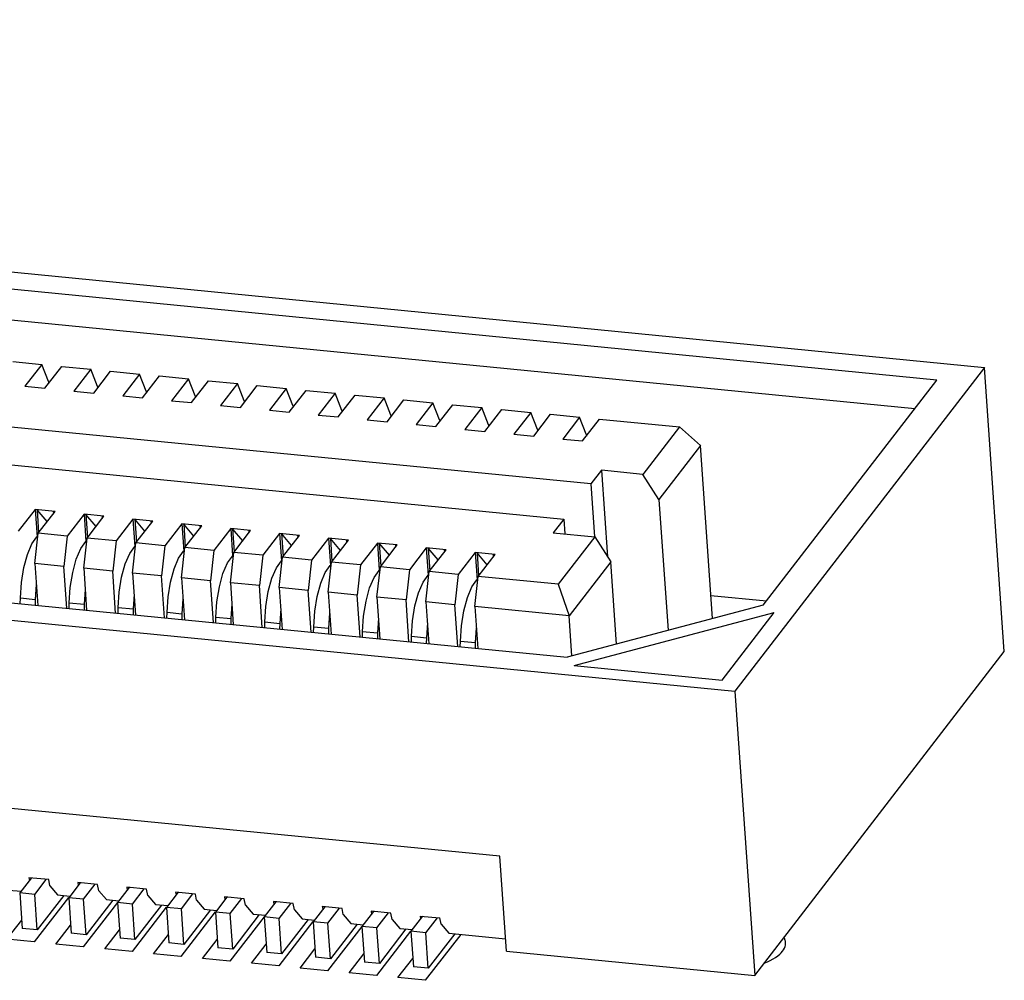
# Model space of a CAD drawing. Extents: x 0 to 1189, y 0 to 841.
# Tile 46 of 50: x 653 to 662, y 415 to 425. Entities that reach past the tile are written whole.
import ezdxf

# ---------------------------------------------------------------- set-up
doc = ezdxf.new("R2010")
doc.units = 0
doc.header["$LTSCALE"] = 65.395
doc.layers.get('0').update_dxf_attribs({"linetype": 'CONTINUOUS'})

msp = doc.modelspace()

# ---------------------------------------------------------------- linework, layer by layer
at = {"color": 7, "linetype": 'CONTINUOUS'}
for p, q in [((627.9546, 424.6366), (662.0979, 421.2901)), ((661.6378, 421.1679), (628.1748, 424.4477)), ((628.28, 424.143), (661.4267, 420.8942)), ((625.5512, 421.5199), (659.6944, 418.1734)), ((627.407, 421.5053), (658.0786, 418.4991)), ((658.3075, 420.1678), (646.3041, 421.3443)), ((652.7415, 421.3453), (653.021, 421.3179)), ((653.021, 421.3179), (652.8589, 421.1076)), ((653.0856, 421.153), (653.021, 421.3179)), ((653.0501, 421.0889), (653.2123, 421.2992)), ((653.2123, 421.2992), (653.4917, 421.2718)), ((653.4917, 421.2718), (653.3296, 421.0615)), ((653.5563, 421.1069), (653.4917, 421.2718)), ((653.5208, 421.0428), (653.683, 421.253)), ((653.683, 421.253), (653.9624, 421.2256)), ((653.9624, 421.2256), (653.8003, 421.0154)), ((654.027, 421.0607), (653.9624, 421.2256)), ((662.0979, 421.2901), (659.6944, 418.1734)), ((662.2884, 418.5535), (662.0979, 421.2901)), ((653.0856, 421.153), (653.0867, 421.1364)), ((653.9916, 420.9966), (654.1537, 421.2069)), ((654.1537, 421.2069), (654.4332, 421.1795)), ((654.4332, 421.1795), (654.271, 420.9692)), ((654.4977, 421.0146), (654.4332, 421.1795)), ((654.4623, 420.9505), (654.6244, 421.1608)), ((654.6244, 421.1608), (654.9039, 421.1334)), ((654.9039, 421.1334), (654.7417, 420.9231)), ((654.9685, 420.9684), (654.9039, 421.1334)), ((659.9666, 419.0008), (661.6378, 421.1679)), ((652.8589, 421.1076), (653.0501, 421.0889)), ((653.3296, 421.0615), (653.5208, 421.0428)), ((653.5563, 421.1069), (653.5575, 421.0902)), ((654.027, 421.0607), (654.0282, 421.0441)), ((654.933, 420.9044), (655.0951, 421.1146)), ((655.0951, 421.1146), (655.3746, 421.0872)), ((655.3746, 421.0872), (655.2125, 420.877)), ((655.4392, 420.9223), (655.3746, 421.0872)), ((655.4037, 420.8582), (655.5659, 421.0685)), ((655.5659, 421.0685), (655.8453, 421.0411)), ((655.8453, 421.0411), (655.6832, 420.8308)), ((655.9099, 420.8762), (655.8453, 421.0411)), ((646.0426, 421.0053), (658.0461, 419.8288)), ((653.8003, 421.0154), (653.9916, 420.9966)), ((654.271, 420.9692), (654.4623, 420.9505)), ((654.4977, 421.0146), (654.4989, 420.998)), ((654.9685, 420.9684), (654.9696, 420.9518)), ((655.8744, 420.8121), (656.0366, 421.0223)), ((656.0366, 421.0223), (656.316, 420.995)), ((656.316, 420.995), (656.1539, 420.7847)), ((656.3806, 420.83), (656.316, 420.995)), ((656.3452, 420.7659), (656.5073, 420.9762)), ((656.5073, 420.9762), (656.7868, 420.9488)), ((656.7868, 420.9488), (656.6246, 420.7386)), ((656.8513, 420.7839), (656.7868, 420.9488)), ((654.7417, 420.9231), (654.933, 420.9044)), ((655.2125, 420.877), (655.4037, 420.8582)), ((655.4392, 420.9223), (655.4403, 420.9057)), ((655.9099, 420.8762), (655.911, 420.8596)), ((656.8159, 420.7198), (656.978, 420.9301)), ((656.978, 420.9301), (657.2575, 420.9027)), ((657.2575, 420.9027), (657.0953, 420.6924)), ((657.322, 420.7378), (657.2575, 420.9027)), ((657.2866, 420.6737), (657.4487, 420.8839)), ((657.4487, 420.8839), (657.7282, 420.8565)), ((657.7282, 420.8565), (657.5661, 420.6463)), ((657.7928, 420.6916), (657.7282, 420.8565)), ((655.6832, 420.8308), (655.8744, 420.8121)), ((656.1539, 420.7847), (656.3452, 420.7659)), ((656.3806, 420.83), (656.3818, 420.8134)), ((656.8513, 420.7839), (656.8525, 420.7673)), ((657.7573, 420.6275), (657.9195, 420.8378)), ((657.9195, 420.8378), (658.1989, 420.8104)), ((658.1989, 420.8104), (658.0368, 420.6001)), ((658.2635, 420.6455), (658.1989, 420.8104)), ((658.228, 420.5814), (658.3902, 420.7917)), ((658.3902, 420.7917), (659.1605, 420.7162)), ((656.6246, 420.7386), (656.8159, 420.7198)), ((657.0953, 420.6924), (657.2866, 420.6737)), ((657.322, 420.7378), (657.3232, 420.7212)), ((657.7928, 420.6916), (657.7939, 420.675)), ((659.1605, 420.7162), (658.8086, 420.2598)), ((659.1605, 420.7162), (659.3631, 420.5377)), ((657.5661, 420.6463), (657.7573, 420.6275)), ((658.0368, 420.6001), (658.228, 420.5814)), ((658.2635, 420.6455), (658.2646, 420.6289)), ((659.3631, 420.5377), (658.9625, 420.0183)), ((659.4791, 418.8712), (659.3631, 420.5377)), ((658.4087, 420.299), (658.3075, 420.1678)), ((658.8086, 420.2598), (658.4087, 420.299)), ((658.4087, 420.299), (658.4666, 419.4671)), ((658.9625, 420.0183), (658.8086, 420.2598)), ((658.3075, 420.1678), (658.343, 419.6583)), ((658.9625, 420.0183), (659.0503, 418.7573)), ((652.957, 419.9218), (652.7948, 419.7115)), ((653.1482, 419.903), (652.957, 419.9218)), ((652.957, 419.9218), (652.9753, 419.6593)), ((653.0723, 419.8046), (652.9749, 419.92)), ((652.9749, 419.92), (652.9904, 419.6983)), ((652.9861, 419.6928), (653.1482, 419.903)), ((653.1303, 419.9048), (653.1319, 419.8819)), ((653.4277, 419.8757), (653.2656, 419.6654)), ((653.619, 419.8569), (653.4277, 419.8757)), ((653.4277, 419.8757), (653.446, 419.6132)), ((653.5431, 419.7585), (653.4456, 419.8739)), ((653.4456, 419.8739), (653.4611, 419.6522)), ((653.4568, 419.6467), (653.619, 419.8569)), ((653.601, 419.8587), (653.6026, 419.8357)), ((653.8984, 419.8295), (653.7363, 419.6193)), ((654.0897, 419.8108), (653.8984, 419.8295)), ((653.8984, 419.8295), (653.9167, 419.567)), ((654.0138, 419.7124), (653.9164, 419.8278)), ((653.9164, 419.8278), (653.9318, 419.606)), ((653.9275, 419.6005), (654.0897, 419.8108)), ((654.0717, 419.8125), (654.0733, 419.7896)), ((658.0461, 419.8288), (657.9449, 419.6976)), ((658.0461, 419.8288), (658.056, 419.6867)), ((654.3691, 419.7834), (654.207, 419.5731)), ((654.5604, 419.7646), (654.3691, 419.7834)), ((654.3691, 419.7834), (654.3874, 419.5209)), ((654.4845, 419.6662), (654.3871, 419.7816)), ((654.3871, 419.7816), (654.4025, 419.5599)), ((654.3983, 419.5544), (654.5604, 419.7646)), ((654.5425, 419.7664), (654.5441, 419.7435)), ((654.8399, 419.7372), (654.6777, 419.527)), ((655.0311, 419.7185), (654.8399, 419.7372)), ((654.8399, 419.7372), (654.8581, 419.4748)), ((654.9552, 419.6201), (654.8578, 419.7355)), ((654.8578, 419.7355), (654.8732, 419.5138)), ((654.869, 419.5082), (655.0311, 419.7185)), ((655.0132, 419.7203), (655.0148, 419.6973)), ((652.9533, 419.4016), (652.9861, 419.6928)), ((652.9739, 419.6586), (652.9828, 419.6635)), ((653.2656, 419.6654), (652.9861, 419.6928)), ((653.2656, 419.6654), (653.2328, 419.3742)), ((653.424, 419.3555), (653.4568, 419.6467)), ((653.4446, 419.6124), (653.4535, 419.6173)), ((653.7363, 419.6193), (653.4568, 419.6467)), ((653.7363, 419.6193), (653.7035, 419.3281)), ((655.3106, 419.6911), (655.1484, 419.4809)), ((655.5018, 419.6724), (655.3106, 419.6911)), ((655.3106, 419.6911), (655.3289, 419.4286)), ((655.4259, 419.574), (655.3285, 419.6894)), ((655.3285, 419.6894), (655.3439, 419.4676)), ((655.3397, 419.4621), (655.5018, 419.6724)), ((655.4839, 419.6741), (655.4855, 419.6512)), ((655.7813, 419.645), (655.6192, 419.4347)), ((655.9726, 419.6262), (655.7813, 419.645)), ((655.7813, 419.645), (655.7996, 419.3825)), ((655.8967, 419.5278), (655.7992, 419.6432)), ((655.7992, 419.6432), (655.8147, 419.4215)), ((655.8104, 419.416), (655.9726, 419.6262)), ((655.9546, 419.628), (655.9562, 419.6051)), ((657.9449, 419.6976), (658.3448, 419.6584)), ((658.3448, 419.6584), (657.9929, 419.2021)), ((658.3448, 419.6584), (658.4987, 419.4168)), ((653.8947, 419.3093), (653.9275, 419.6005)), ((653.9154, 419.5663), (653.9242, 419.5712)), ((654.207, 419.5731), (653.9275, 419.6005)), ((654.207, 419.5731), (654.1742, 419.2819)), ((654.3654, 419.2632), (654.3983, 419.5544)), ((654.3861, 419.5202), (654.395, 419.5251)), ((654.6777, 419.527), (654.3983, 419.5544)), ((654.6777, 419.527), (654.6449, 419.2358)), ((656.252, 419.5988), (656.0899, 419.3886)), ((656.4433, 419.5801), (656.252, 419.5988)), ((656.252, 419.5988), (656.2703, 419.3363)), ((656.3674, 419.4817), (656.2699, 419.5971)), ((656.2699, 419.5971), (656.2854, 419.3754)), ((656.2811, 419.3698), (656.4433, 419.5801)), ((656.4253, 419.5819), (656.4269, 419.5589)), ((656.7227, 419.5527), (656.5606, 419.3424)), ((656.914, 419.534), (656.7227, 419.5527)), ((656.7227, 419.5527), (656.741, 419.2902)), ((656.8381, 419.4355), (656.7407, 419.5509)), ((656.7407, 419.5509), (656.7561, 419.3292)), ((656.7518, 419.3237), (656.914, 419.534)), ((656.8961, 419.5357), (656.8977, 419.5128)), ((657.4308, 416.5833), (628.0688, 419.4612)), ((654.8362, 419.2171), (654.869, 419.5082)), ((654.8568, 419.474), (654.8657, 419.4789)), ((655.1484, 419.4809), (654.869, 419.5082)), ((655.1484, 419.4809), (655.1156, 419.1897)), ((655.3069, 419.1709), (655.3397, 419.4621)), ((655.3275, 419.4279), (655.3364, 419.4328)), ((655.6192, 419.4347), (655.3397, 419.4621)), ((655.6192, 419.4347), (655.5863, 419.1435)), ((657.1935, 419.5066), (657.0313, 419.2963)), ((657.3847, 419.4878), (657.1935, 419.5066)), ((657.1935, 419.5066), (657.2117, 419.2441)), ((657.3088, 419.3894), (657.2114, 419.5048)), ((657.2114, 419.5048), (657.2268, 419.2831)), ((657.2226, 419.2776), (657.3847, 419.4878)), ((657.3668, 419.4896), (657.3684, 419.4666)), ((653.2328, 419.3742), (652.9533, 419.4016)), ((652.9533, 419.4016), (652.9813, 418.9987)), ((653.2608, 418.9713), (653.2328, 419.3742)), ((653.7035, 419.3281), (653.424, 419.3555)), ((653.424, 419.3555), (653.4521, 418.9526)), ((653.7315, 418.9252), (653.7035, 419.3281)), ((655.7776, 419.1248), (655.8104, 419.416)), ((655.7982, 419.3817), (655.8071, 419.3867)), ((656.0899, 419.3886), (655.8104, 419.416)), ((656.0899, 419.3886), (656.0571, 419.0974)), ((656.2483, 419.0786), (656.2811, 419.3698)), ((656.269, 419.3356), (656.2778, 419.3405)), ((656.5606, 419.3424), (656.2811, 419.3698)), ((656.5606, 419.3424), (656.5278, 419.0513)), ((656.719, 419.0325), (656.7518, 419.3237)), ((657.0313, 419.2963), (656.7518, 419.3237)), ((658.4987, 419.4168), (658.0981, 418.8973)), ((658.5538, 418.6254), (658.4987, 419.4168)), ((654.1742, 419.2819), (653.8947, 419.3093)), ((653.8947, 419.3093), (653.9228, 418.9065)), ((654.2022, 418.8791), (654.1742, 419.2819)), ((654.6449, 419.2358), (654.3654, 419.2632)), ((654.3654, 419.2632), (654.3935, 418.8603)), ((654.673, 418.8329), (654.6449, 419.2358)), ((656.7397, 419.2895), (656.7485, 419.2944)), ((657.0313, 419.2963), (656.9985, 419.0051)), ((657.1898, 418.9864), (657.2226, 419.2776)), ((657.2104, 419.2433), (657.2193, 419.2483)), ((657.9929, 419.2021), (657.2226, 419.2776)), ((652.9674, 419.1989), (652.9583, 419.0561)), ((653.4381, 419.1527), (653.429, 419.01)), ((655.1156, 419.1897), (654.8362, 419.2171)), ((654.8362, 419.2171), (654.8642, 418.8142)), ((655.1437, 418.7868), (655.1156, 419.1897)), ((655.5863, 419.1435), (655.3069, 419.1709)), ((655.3069, 419.1709), (655.3349, 418.768)), ((655.6144, 418.7407), (655.5863, 419.1435)), ((657.9929, 419.2021), (658.0981, 418.8973)), ((652.8141, 419.0151), (652.8149, 419.0702)), ((652.8149, 419.0702), (652.9583, 419.0561)), ((652.9583, 419.0561), (652.9575, 419.0011)), ((653.9088, 419.1066), (653.8998, 418.9639)), ((654.3796, 419.0605), (654.3705, 418.9177)), ((656.0571, 419.0974), (655.7776, 419.1248)), ((655.7776, 419.1248), (655.8056, 418.7219)), ((656.0851, 418.6945), (656.0571, 419.0974)), ((656.5278, 419.0513), (656.2483, 419.0786)), ((656.2483, 419.0786), (656.2764, 418.6758)), ((656.5558, 418.6484), (656.5278, 419.0513)), ((659.4636, 419.0934), (659.9977, 419.0411)), ((653.2848, 418.969), (653.2856, 419.0241)), ((653.2856, 419.0241), (653.429, 419.01)), ((653.429, 419.01), (653.4282, 418.9549)), ((653.7555, 418.9228), (653.7563, 418.9779)), ((653.7563, 418.9779), (653.8998, 418.9639)), ((653.8998, 418.9639), (653.899, 418.9088)), ((654.8503, 419.0143), (654.8412, 418.8716)), ((655.321, 418.9682), (655.3119, 418.8255)), ((656.9985, 419.0051), (656.719, 419.0325)), ((656.719, 419.0325), (656.7471, 418.6296)), ((657.0266, 418.6022), (656.9985, 419.0051)), ((658.0981, 418.8973), (657.1898, 418.9864)), ((657.1898, 418.9864), (657.2178, 418.5835)), ((659.9666, 419.0008), (658.0786, 418.4991)), ((654.2262, 418.8767), (654.227, 418.9318)), ((654.227, 418.9318), (654.3705, 418.9177)), ((654.3705, 418.9177), (654.3697, 418.8626)), ((654.697, 418.8306), (654.6978, 418.8857)), ((654.6978, 418.8857), (654.8412, 418.8716)), ((654.8412, 418.8716), (654.8404, 418.8165)), ((655.7917, 418.9221), (655.7826, 418.7793)), ((656.2624, 418.8759), (656.2533, 418.7332)), ((658.125, 418.5114), (658.0981, 418.8973)), ((658.1477, 418.4191), (660.0726, 418.9306)), ((659.5706, 418.2797), (660.0726, 418.9306)), ((655.1677, 418.7844), (655.1685, 418.8395)), ((655.1685, 418.8395), (655.3119, 418.8255)), ((655.3119, 418.8255), (655.3111, 418.7704)), ((655.6384, 418.7383), (655.6392, 418.7934)), ((655.6392, 418.7934), (655.7826, 418.7793)), ((655.7826, 418.7793), (655.7818, 418.7242)), ((656.7332, 418.8298), (656.7241, 418.6871)), ((657.2039, 418.7836), (657.1948, 418.6409)), ((656.1091, 418.6922), (656.1099, 418.7473)), ((656.1099, 418.7473), (656.2533, 418.7332)), ((656.2533, 418.7332), (656.2526, 418.6781)), ((656.5798, 418.646), (656.5806, 418.7011)), ((656.5806, 418.7011), (656.7241, 418.6871)), ((656.7241, 418.6871), (656.7233, 418.632)), ((657.0506, 418.5999), (657.0513, 418.655)), ((657.0513, 418.655), (657.1948, 418.6409)), ((657.1948, 418.6409), (657.194, 418.5858)), ((659.885, 415.4368), (662.2884, 418.5535)), ((658.1477, 418.4191), (659.5706, 418.2797)), ((659.6944, 418.1734), (659.885, 415.4368)), ((657.4943, 415.6711), (657.4308, 416.5833)), ((652.9205, 416.375), (652.8088, 416.2301)), ((653.0879, 416.3586), (652.8966, 416.3773)), ((652.8966, 416.3773), (652.9016, 416.3504)), ((652.9522, 416.216), (653.064, 416.3609)), ((653.099, 416.2984), (653.0879, 416.3586)), ((653.099, 416.2984), (653.1735, 416.2122)), ((653.3912, 416.3288), (653.2795, 416.1839)), ((653.5586, 416.3124), (653.3673, 416.3312)), ((653.3673, 416.3312), (653.3723, 416.3043)), ((653.4229, 416.1699), (653.5347, 416.3148)), ((653.5697, 416.2522), (653.5586, 416.3124)), ((652.7028, 416.2584), (652.8216, 416.2467)), ((652.9522, 416.216), (652.8088, 416.2301)), ((652.8088, 416.2301), (652.8326, 415.888)), ((652.976, 415.8739), (652.9522, 416.216)), ((653.2325, 416.2064), (652.976, 415.8739)), ((653.1735, 416.2122), (653.2923, 416.2006)), ((653.5697, 416.2522), (653.6442, 416.1661)), ((653.862, 416.2827), (653.7502, 416.1378)), ((654.0293, 416.2663), (653.8381, 416.2851)), ((653.8381, 416.2851), (653.843, 416.2581)), ((653.8937, 416.1238), (654.0054, 416.2687)), ((654.0404, 416.2061), (654.0293, 416.2663)), ((654.0404, 416.2061), (654.1149, 416.12)), ((654.3327, 416.2366), (654.2209, 416.0917)), ((654.5, 416.2202), (654.3088, 416.2389)), ((654.3088, 416.2389), (654.3137, 416.212)), ((654.3644, 416.0776), (654.4761, 416.2225)), ((654.5111, 416.16), (654.5, 416.2202)), ((653.2777, 416.1853), (652.9486, 415.7585)), ((653.4229, 416.1699), (653.2795, 416.1839)), ((653.2795, 416.1839), (653.3033, 415.8419)), ((653.7483, 416.1393), (653.4192, 415.7124)), ((653.4468, 415.8278), (653.4229, 416.1699)), ((653.7032, 416.1603), (653.4468, 415.8278)), ((653.6442, 416.1661), (653.763, 416.1544)), ((653.8937, 416.1238), (653.7502, 416.1378)), ((653.7502, 416.1378), (653.774, 415.7957)), ((653.9175, 415.7817), (653.8937, 416.1238)), ((654.1739, 416.1142), (653.9175, 415.7817)), ((654.1149, 416.12), (654.2338, 416.1083)), ((654.5111, 416.16), (654.5857, 416.0738)), ((654.8034, 416.1904), (654.6917, 416.0455)), ((654.9707, 416.174), (654.7795, 416.1928)), ((654.7795, 416.1928), (654.7845, 416.1659)), ((654.8351, 416.0315), (654.9468, 416.1764)), ((654.9818, 416.1138), (654.9707, 416.174)), ((654.9818, 416.1138), (655.0564, 416.0277)), ((655.2741, 416.1443), (655.1624, 415.9994)), ((655.4415, 416.1279), (655.2502, 416.1466)), ((655.2502, 416.1466), (655.2552, 416.1197)), ((655.3058, 415.9853), (655.4176, 416.1302)), ((655.4526, 416.0677), (655.4415, 416.1279)), ((655.9122, 416.0818), (655.7209, 416.1005)), ((655.7209, 416.1005), (655.7259, 416.0736)), ((654.219, 416.0932), (653.8898, 415.6663)), ((654.3644, 416.0776), (654.2209, 416.0917)), ((654.2209, 416.0917), (654.2448, 415.7496)), ((654.6896, 416.0471), (654.3604, 415.6202)), ((654.3882, 415.7355), (654.3644, 416.0776)), ((654.6446, 416.068), (654.3882, 415.7355)), ((654.5857, 416.0738), (654.7045, 416.0622)), ((654.8351, 416.0315), (654.6917, 416.0455)), ((654.6917, 416.0455), (654.7155, 415.7035)), ((654.8589, 415.6894), (654.8351, 416.0315)), ((655.1153, 416.0219), (654.8589, 415.6894)), ((655.0564, 416.0277), (655.1752, 416.016)), ((655.4526, 416.0677), (655.5271, 415.9815)), ((655.7448, 416.0982), (655.6331, 415.9533)), ((655.7765, 415.9392), (655.8883, 416.0841)), ((655.9233, 416.0215), (655.9122, 416.0818)), ((655.9233, 416.0215), (655.9978, 415.9354)), ((656.2156, 416.052), (656.1038, 415.9071)), ((656.3829, 416.0356), (656.1917, 416.0544)), ((656.1917, 416.0544), (656.1966, 416.0275)), ((656.2473, 415.8931), (656.359, 416.038)), ((656.394, 415.9754), (656.3829, 416.0356)), ((656.6863, 416.0059), (656.5745, 415.861)), ((656.6624, 416.0082), (656.8536, 415.9895)), ((656.6624, 416.0082), (656.6673, 415.9813)), ((652.6856, 415.7843), (652.8271, 415.9677)), ((653.1562, 415.7382), (653.2978, 415.9217)), ((655.1603, 416.001), (654.831, 415.5741)), ((655.3058, 415.9853), (655.1624, 415.9994)), ((655.1624, 415.9994), (655.1862, 415.6573)), ((655.6309, 415.955), (655.3016, 415.5279)), ((655.3296, 415.6433), (655.3058, 415.9853)), ((655.586, 415.9758), (655.3296, 415.6433)), ((655.5271, 415.9815), (655.6459, 415.9699)), ((655.7765, 415.9392), (655.6331, 415.9533)), ((655.6331, 415.9533), (655.6569, 415.6112)), ((655.8004, 415.5971), (655.7765, 415.9392)), ((656.0568, 415.9296), (655.8004, 415.5971)), ((655.9978, 415.9354), (656.1166, 415.9238)), ((656.394, 415.9754), (656.4685, 415.8893)), ((656.718, 415.8469), (656.8297, 415.9918)), ((656.8647, 415.9293), (656.8536, 415.9895)), ((656.8647, 415.9293), (656.9393, 415.8431)), ((652.976, 415.8739), (652.8326, 415.888)), ((653.4468, 415.8278), (653.3033, 415.8419)), ((653.6268, 415.6921), (653.7685, 415.8758)), ((654.0974, 415.6459), (654.2392, 415.8298)), ((656.1015, 415.9089), (655.7722, 415.4818)), ((656.2473, 415.8931), (656.1038, 415.9071)), ((656.1038, 415.9071), (656.1276, 415.5651)), ((656.5722, 415.8628), (656.2428, 415.4357)), ((656.2711, 415.551), (656.2473, 415.8931)), ((656.5275, 415.8835), (656.2711, 415.551)), ((656.4685, 415.8893), (656.5874, 415.8776)), ((656.718, 415.8469), (656.5745, 415.861)), ((656.5745, 415.861), (656.5984, 415.5189)), ((657.0545, 415.8318), (656.7134, 415.3896)), ((656.7418, 415.5049), (656.718, 415.8469)), ((656.9982, 415.8374), (656.7418, 415.5049)), ((656.9393, 415.8431), (657.4861, 415.7895)), ((652.9486, 415.7585), (652.6856, 415.7843)), ((653.4192, 415.7124), (653.1562, 415.7382)), ((653.9175, 415.7817), (653.774, 415.7957)), ((654.3882, 415.7355), (654.2448, 415.7496)), ((654.568, 415.5998), (654.7099, 415.7838)), ((655.0386, 415.5537), (655.1806, 415.7378)), ((653.8898, 415.6663), (653.6268, 415.6921)), ((654.3604, 415.6202), (654.0974, 415.6459)), ((654.8589, 415.6894), (654.7155, 415.7035)), ((655.3296, 415.6433), (655.1862, 415.6573)), ((655.5092, 415.5076), (655.6513, 415.6918)), ((655.9798, 415.4615), (656.122, 415.6458)), ((657.4943, 415.6711), (659.885, 415.4368)), ((654.831, 415.5741), (654.568, 415.5998)), ((655.3016, 415.5279), (655.0386, 415.5537)), ((655.8004, 415.5971), (655.6569, 415.6112)), ((656.2711, 415.551), (656.1276, 415.5651)), ((656.4504, 415.4153), (656.5927, 415.5998)), ((655.7722, 415.4818), (655.5092, 415.5076)), ((656.2428, 415.4357), (655.9798, 415.4615)), ((656.7418, 415.5049), (656.5984, 415.5189)), ((656.7134, 415.3896), (656.4504, 415.4153))]:
    msp.add_line(p, q, dxfattribs=at)
for points in [[(652.8822, 419.4899), (652.9256, 419.5914), (652.9739, 419.6586)], [(653.3529, 419.4437), (653.3963, 419.5453), (653.4446, 419.6124)], [(653.8237, 419.3976), (653.867, 419.4991), (653.9154, 419.5663)], [(654.2944, 419.3514), (654.3377, 419.453), (654.3861, 419.5202)], [(652.8149, 419.0702), (652.8243, 419.2182), (652.8475, 419.362), (652.8822, 419.4899)], [(653.2856, 419.0241), (653.295, 419.1721), (653.3182, 419.3159), (653.3529, 419.4437)], [(654.7651, 419.3053), (654.8085, 419.4069), (654.8568, 419.474)], [(655.2358, 419.2592), (655.2792, 419.3607), (655.3275, 419.4279)], [(653.7563, 418.9779), (653.7657, 419.1259), (653.7889, 419.2697), (653.8237, 419.3976)], [(654.227, 418.9318), (654.2365, 419.0798), (654.2596, 419.2236), (654.2944, 419.3514)], [(655.7065, 419.213), (655.7499, 419.3146), (655.7982, 419.3817)], [(656.1773, 419.1669), (656.2206, 419.2684), (656.269, 419.3356)], [(654.6978, 418.8857), (654.7072, 419.0336), (654.7303, 419.1775), (654.7651, 419.3053)], [(655.1685, 418.8395), (655.1779, 418.9875), (655.2011, 419.1313), (655.2358, 419.2592)], [(656.648, 419.1208), (656.6913, 419.2223), (656.7397, 419.2895)], [(657.1187, 419.0746), (657.162, 419.1762), (657.2104, 419.2433)], [(655.6392, 418.7934), (655.6486, 418.9414), (655.6718, 419.0852), (655.7065, 419.213)], [(656.1099, 418.7473), (656.1193, 418.8952), (656.1425, 419.0391), (656.1773, 419.1669)], [(656.5806, 418.7011), (656.59, 418.8491), (656.6132, 418.9929), (656.648, 419.1208)], [(657.0513, 418.655), (657.0608, 418.803), (657.0839, 418.9468), (657.1187, 419.0746)], [(660.127, 415.6412), (660.1414, 415.6553), (660.1537, 415.6697), (660.1639, 415.6843), (660.172, 415.699), (660.1778, 415.7138), (660.1816, 415.729)], [(660.1819, 415.7604), (660.1806, 415.7673), (660.1788, 415.7741), (660.1765, 415.7809), (660.1737, 415.7876), (660.1704, 415.7942), (660.1662, 415.8015)], [(660.1816, 415.729), (660.1823, 415.7337), (660.1828, 415.7391), (660.183, 415.7446), (660.1829, 415.75), (660.1826, 415.7546), (660.1819, 415.7604)], [(659.9765, 415.5554), (660.007, 415.5677), (660.0355, 415.581), (660.0618, 415.595), (660.0859, 415.6097), (660.1076, 415.6251), (660.127, 415.6412)]]:
    msp.add_lwpolyline(points, dxfattribs=at)

doc.saveas('drawing.dxf')
